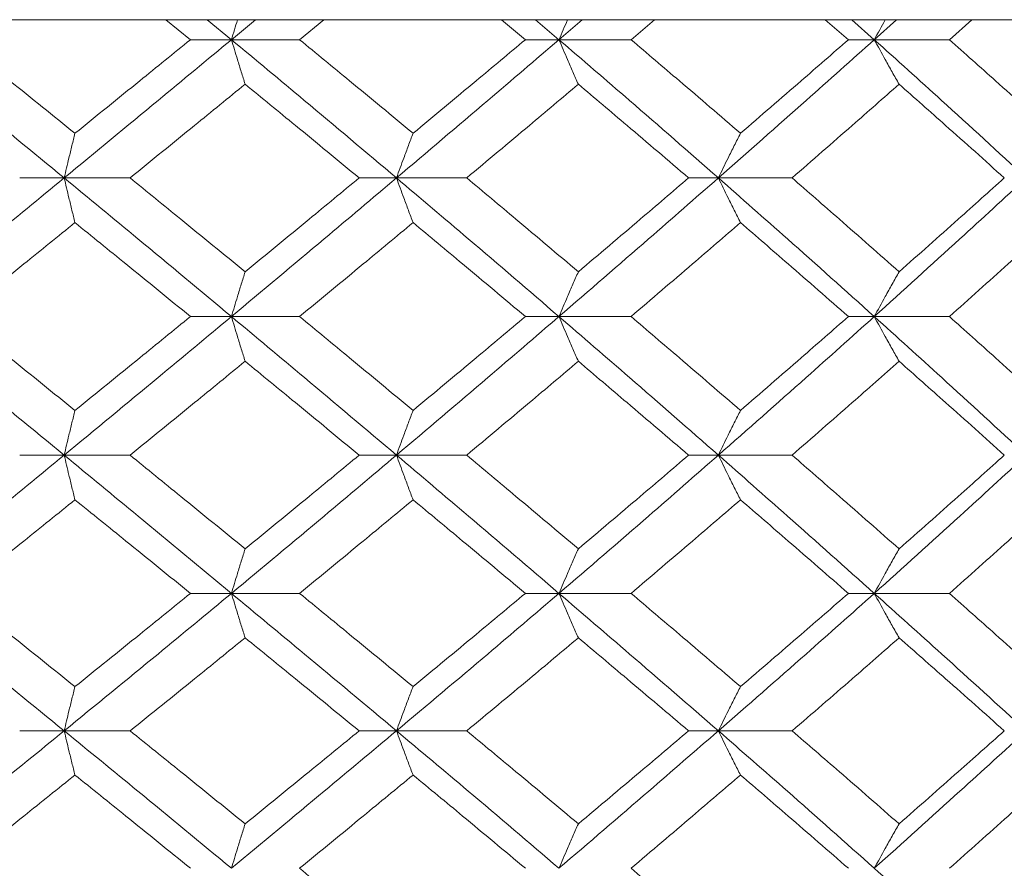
# Model space of a CAD drawing. Header units: inches. Extents: x -4.1 to 22.6, y -10.2 to 17.8.
# Tile 119 of 142: x 20.221 to 20.656, y -0.082 to 0.292. Entities that reach past the tile are written whole.
import ezdxf

# ---------------------------------------------------------------- set-up
doc = ezdxf.new("R2010")
doc.units = ezdxf.units.IN
doc.header["$MEASUREMENT"] = 0

msp = doc.modelspace()

# ---------------------------------------------------------------- linework, layer by layer
at = {"color": 7, "linetype": 'Continuous', "lineweight": 15}
for p, q in [((21.39299, 0.29188), (20.131, 0.29188)), ((20.29666, 0.28306), (20.28576, 0.29188)), ((20.31473, 0.28306), (20.30404, 0.29188)), ((20.31473, 0.28306), (20.32534, 0.29188)), ((20.34477, 0.28306), (20.35552, 0.29188)), ((20.44436, 0.28306), (20.43377, 0.29188)), ((20.45918, 0.28306), (20.44881, 0.29188)), ((20.45918, 0.28306), (20.46944, 0.29188)), ((20.49095, 0.28306), (20.50134, 0.29188)), ((20.58681, 0.28306), (20.57665, 0.29188)), ((20.59824, 0.28306), (20.5883, 0.29188)), ((20.59824, 0.28306), (20.60804, 0.29188)), ((20.63139, 0.28306), (20.64128, 0.29188)), ((20.31473, 0.28306), (20.29666, 0.28306)), ((20.31473, 0.28306), (20.34477, 0.28306)), ((20.45918, 0.28306), (20.44436, 0.28306)), ((20.45918, 0.28306), (20.49095, 0.28306)), ((20.59824, 0.28306), (20.58681, 0.28306)), ((20.59824, 0.28306), (20.63139, 0.28306)), ((20.24096, 0.2221), (20.22135, 0.2221)), ((20.24096, 0.2221), (20.27002, 0.2221)), ((20.38753, 0.2221), (20.37106, 0.2221)), ((20.38753, 0.2221), (20.41848, 0.2221)), ((20.52948, 0.2221), (20.51634, 0.2221)), ((20.52948, 0.2221), (20.56199, 0.2221)), ((20.31473, 0.16098), (20.29666, 0.16098)), ((20.31473, 0.16098), (20.34477, 0.16098)), ((20.45918, 0.16098), (20.44436, 0.16098)), ((20.45918, 0.16098), (20.49095, 0.16098)), ((20.59824, 0.16098), (20.58681, 0.16098)), ((20.59824, 0.16098), (20.63139, 0.16098)), ((20.24096, 0.09986), (20.22135, 0.09986)), ((20.24096, 0.09986), (20.27002, 0.09986)), ((20.38753, 0.09986), (20.37106, 0.09986)), ((20.38753, 0.09986), (20.41848, 0.09986)), ((20.52948, 0.09986), (20.51634, 0.09986)), ((20.52948, 0.09986), (20.56199, 0.09986)), ((20.31473, 0.0389), (20.29666, 0.0389)), ((20.31473, 0.0389), (20.34477, 0.0389)), ((20.45918, 0.0389), (20.44436, 0.0389)), ((20.45918, 0.0389), (20.49095, 0.0389)), ((20.59824, 0.0389), (20.58681, 0.0389)), ((20.59824, 0.0389), (20.63139, 0.0389)), ((20.24096, -0.02172), (20.22135, -0.02172)), ((20.24096, -0.02172), (20.27002, -0.02172)), ((20.38753, -0.02172), (20.37106, -0.02172)), ((20.38753, -0.02172), (20.41848, -0.02172)), ((20.52948, -0.02172), (20.51634, -0.02172)), ((20.52948, -0.02172), (20.56199, -0.02172))]:
    msp.add_line(p, q, dxfattribs=at)
for points, knots in [([(20.3174, 0.29188), (20.31739, 0.29185), (20.3165, 0.28894), (20.31561, 0.28599), (20.31473, 0.28306)], [0, 0, 0, 0, 0.010766, 1, 1, 1, 1]), ([(20.46297, 0.29188), (20.46296, 0.29185), (20.46169, 0.28894), (20.46043, 0.28599), (20.45918, 0.28306)], [0, 0, 0, 0, 0.010766, 1, 1, 1, 1]), ([(20.6031, 0.29188), (20.60308, 0.29185), (20.60145, 0.28894), (20.59984, 0.28599), (20.59824, 0.28306)], [0, 0, 0, 0, 0.010766, 1, 1, 1, 1]), ([(20.24096, 0.2221), (20.22709, 0.2335), (20.20235, 0.25384), (20.17741, 0.27414), (20.16645, 0.28306)], [0, 0, 0, 0, 0.560458, 1, 1, 1, 1]), ([(20.24572, 0.24179), (20.23617, 0.2495), (20.21912, 0.26327), (20.20198, 0.27702), (20.19444, 0.28306)], [0, 0, 0, 0, 0.560339, 1, 1, 1, 1]), ([(20.24096, 0.2221), (20.25479, 0.2335), (20.27947, 0.25384), (20.30396, 0.27414), (20.31473, 0.28306)], [0, 0, 0, 0, 0.560458, 1, 1, 1, 1]), ([(20.24572, 0.24179), (20.25526, 0.2495), (20.27228, 0.26327), (20.28921, 0.27702), (20.29666, 0.28306)], [0, 0, 0, 0, 0.560339, 1, 1, 1, 1]), ([(20.32076, 0.26343), (20.3202, 0.26523), (20.31907, 0.26884), (20.31705, 0.27537), (20.31561, 0.28014), (20.31473, 0.28306)], [0, 0, 0, 0, 0.279168, 0.558336, 1, 1, 1, 1]), ([(20.38753, 0.2221), (20.37401, 0.2335), (20.34988, 0.25384), (20.32546, 0.27414), (20.31473, 0.28306)], [0, 0, 0, 0, 0.560458, 1, 1, 1, 1]), ([(20.39483, 0.24179), (20.38552, 0.2495), (20.3689, 0.26327), (20.35214, 0.27702), (20.34477, 0.28306)], [0, 0, 0, 0, 0.560339, 1, 1, 1, 1]), ([(20.38753, 0.2221), (20.40099, 0.2335), (20.42502, 0.25384), (20.44875, 0.27414), (20.45918, 0.28306)], [0, 0, 0, 0, 0.5604576, 1, 1, 1, 1]), ([(20.39483, 0.24179), (20.40412, 0.2495), (20.42069, 0.26327), (20.43713, 0.27702), (20.44436, 0.28306)], [0, 0, 0, 0, 0.560339, 1, 1, 1, 1]), ([(20.46773, 0.26343), (20.46692, 0.26523), (20.46532, 0.26884), (20.46247, 0.27537), (20.46043, 0.28014), (20.45918, 0.28306)], [0, 0, 0, 0, 0.279168, 0.558336, 1, 1, 1, 1]), ([(20.52948, 0.2221), (20.51646, 0.2335), (20.49321, 0.25384), (20.46957, 0.27414), (20.45918, 0.28306)], [0, 0, 0, 0, 0.560458, 1, 1, 1, 1]), ([(20.53924, 0.24179), (20.53027, 0.2495), (20.51427, 0.26327), (20.49807, 0.27702), (20.49095, 0.28306)], [0, 0, 0, 0, 0.560339, 1, 1, 1, 1]), ([(20.52948, 0.2221), (20.54243, 0.2335), (20.56553, 0.25384), (20.58825, 0.27414), (20.59824, 0.28306)], [0, 0, 0, 0, 0.560458, 1, 1, 1, 1]), ([(20.53924, 0.24179), (20.54818, 0.2495), (20.56412, 0.26327), (20.57988, 0.27702), (20.58681, 0.28306)], [0, 0, 0, 0, 0.560339, 1, 1, 1, 1]), ([(20.60919, 0.26343), (20.60816, 0.26523), (20.60611, 0.26884), (20.60245, 0.27537), (20.59984, 0.28014), (20.59824, 0.28306)], [0, 0, 0, 0, 0.279168, 0.558336, 1, 1, 1, 1]), ([(20.66526, 0.2221), (20.65287, 0.2335), (20.63076, 0.25384), (20.60817, 0.27414), (20.59824, 0.28306)], [0, 0, 0, 0, 0.560458, 1, 1, 1, 1]), ([(20.67738, 0.24179), (20.66885, 0.2495), (20.65363, 0.26327), (20.63818, 0.27702), (20.63139, 0.28306)], [0, 0, 0, 0, 0.560339, 1, 1, 1, 1]), ([(20.27002, 0.2221), (20.27952, 0.22983), (20.29648, 0.24361), (20.31335, 0.25737), (20.32076, 0.26343)], [0, 0, 0, 0, 0.560274, 1, 1, 1, 1]), ([(20.37106, 0.2221), (20.3617, 0.22983), (20.345, 0.24361), (20.32817, 0.25737), (20.32076, 0.26343)], [0, 0, 0, 0, 0.5602736, 1, 1, 1, 1]), ([(20.41848, 0.2221), (20.42772, 0.22983), (20.4442, 0.24361), (20.46054, 0.25737), (20.46773, 0.26343)], [0, 0, 0, 0, 0.560274, 1, 1, 1, 1]), ([(20.51634, 0.2221), (20.50731, 0.22983), (20.49119, 0.24361), (20.47489, 0.25737), (20.46773, 0.26343)], [0, 0, 0, 0, 0.560274, 1, 1, 1, 1]), ([(20.56199, 0.2221), (20.57085, 0.22983), (20.58667, 0.24361), (20.60231, 0.25737), (20.60919, 0.26343)], [0, 0, 0, 0, 0.560274, 1, 1, 1, 1]), ([(20.65559, 0.2221), (20.64698, 0.22983), (20.63162, 0.24361), (20.61604, 0.25737), (20.60919, 0.26343)], [0, 0, 0, 0, 0.560274, 1, 1, 1, 1]), ([(20.24572, 0.24179), (20.24528, 0.23999), (20.24439, 0.23637), (20.2428, 0.22983), (20.24166, 0.22504), (20.24096, 0.2221)], [0, 0, 0, 0, 0.27887, 0.557739, 1, 1, 1, 1]), ([(20.39483, 0.24179), (20.39415, 0.23999), (20.39278, 0.23637), (20.39034, 0.22983), (20.3886, 0.22504), (20.38753, 0.2221)], [0, 0, 0, 0, 0.2788696, 0.5577393, 1, 1, 1, 1]), ([(20.53924, 0.24179), (20.53833, 0.23999), (20.5365, 0.23637), (20.53324, 0.22983), (20.53091, 0.22504), (20.52948, 0.2221)], [0, 0, 0, 0, 0.27887, 0.557739, 1, 1, 1, 1]), ([(20.16645, 0.16098), (20.1804, 0.1724), (20.20531, 0.19278), (20.23007, 0.21315), (20.24096, 0.2221)], [0, 0, 0, 0, 0.560155, 1, 1, 1, 1]), ([(20.24572, 0.2024), (20.24528, 0.20421), (20.24439, 0.20782), (20.2428, 0.21437), (20.24166, 0.21916), (20.24096, 0.2221)], [0, 0, 0, 0, 0.278775, 0.557551, 1, 1, 1, 1]), ([(20.31473, 0.16098), (20.30101, 0.1724), (20.27653, 0.19278), (20.25183, 0.21315), (20.24096, 0.2221)], [0, 0, 0, 0, 0.560155, 1, 1, 1, 1]), ([(20.32076, 0.1807), (20.31132, 0.18844), (20.29446, 0.20224), (20.27749, 0.21604), (20.27002, 0.2221)], [0, 0, 0, 0, 0.5601361, 1, 1, 1, 1]), ([(20.31473, 0.16098), (20.32839, 0.1724), (20.35278, 0.19278), (20.37692, 0.21315), (20.38753, 0.2221)], [0, 0, 0, 0, 0.560155, 1, 1, 1, 1]), ([(20.32076, 0.1807), (20.33019, 0.18844), (20.34701, 0.20224), (20.36371, 0.21604), (20.37106, 0.2221)], [0, 0, 0, 0, 0.560136, 1, 1, 1, 1]), ([(20.39483, 0.2024), (20.39415, 0.20421), (20.39278, 0.20782), (20.39034, 0.21437), (20.3886, 0.21916), (20.38753, 0.2221)], [0, 0, 0, 0, 0.278775, 0.557551, 1, 1, 1, 1]), ([(20.45918, 0.16098), (20.44589, 0.1724), (20.42216, 0.19278), (20.39811, 0.21315), (20.38753, 0.2221)], [0, 0, 0, 0, 0.560155, 1, 1, 1, 1]), ([(20.46773, 0.1807), (20.45857, 0.18844), (20.44223, 0.20224), (20.42574, 0.21604), (20.41848, 0.2221)], [0, 0, 0, 0, 0.560136, 1, 1, 1, 1]), ([(20.45918, 0.16098), (20.47241, 0.1724), (20.49601, 0.19278), (20.51926, 0.21315), (20.52948, 0.2221)], [0, 0, 0, 0, 0.560155, 1, 1, 1, 1]), ([(20.46773, 0.1807), (20.47685, 0.18844), (20.49313, 0.20224), (20.50925, 0.21604), (20.51634, 0.2221)], [0, 0, 0, 0, 0.560136, 1, 1, 1, 1]), ([(20.53924, 0.2024), (20.53833, 0.20421), (20.5365, 0.20782), (20.53324, 0.21437), (20.53091, 0.21916), (20.52948, 0.2221)], [0, 0, 0, 0, 0.2787754, 0.5575509, 1, 1, 1, 1]), ([(20.59824, 0.16098), (20.58552, 0.1724), (20.5628, 0.19278), (20.53966, 0.21315), (20.52948, 0.2221)], [0, 0, 0, 0, 0.560155, 1, 1, 1, 1]), ([(20.60919, 0.1807), (20.60043, 0.18844), (20.58479, 0.20224), (20.56895, 0.21604), (20.56199, 0.2221)], [0, 0, 0, 0, 0.560136, 1, 1, 1, 1]), ([(20.59824, 0.16098), (20.61088, 0.1724), (20.63343, 0.19278), (20.65554, 0.21315), (20.66526, 0.2221)], [0, 0, 0, 0, 0.560155, 1, 1, 1, 1]), ([(20.60919, 0.1807), (20.61791, 0.18844), (20.63347, 0.20224), (20.64883, 0.21604), (20.65559, 0.2221)], [0, 0, 0, 0, 0.560136, 1, 1, 1, 1]), ([(20.19444, 0.16098), (20.20403, 0.16871), (20.22117, 0.18252), (20.23822, 0.19633), (20.24572, 0.2024)], [0, 0, 0, 0, 0.560071, 1, 1, 1, 1]), ([(20.29666, 0.16098), (20.28717, 0.16871), (20.27024, 0.18252), (20.25322, 0.19633), (20.24572, 0.2024)], [0, 0, 0, 0, 0.560071, 1, 1, 1, 1]), ([(20.34477, 0.16098), (20.35415, 0.16871), (20.3709, 0.18252), (20.38752, 0.19633), (20.39483, 0.2024)], [0, 0, 0, 0, 0.560071, 1, 1, 1, 1]), ([(20.44436, 0.16098), (20.43515, 0.16871), (20.41871, 0.18252), (20.40213, 0.19633), (20.39483, 0.2024)], [0, 0, 0, 0, 0.560071, 1, 1, 1, 1]), ([(20.49095, 0.16098), (20.50001, 0.16871), (20.51619, 0.18252), (20.5322, 0.19633), (20.53924, 0.2024)], [0, 0, 0, 0, 0.560071, 1, 1, 1, 1]), ([(20.58681, 0.16098), (20.57798, 0.16871), (20.56222, 0.18252), (20.54626, 0.19633), (20.53924, 0.2024)], [0, 0, 0, 0, 0.5600706, 1, 1, 1, 1]), ([(20.63139, 0.16098), (20.64003, 0.16871), (20.65546, 0.18252), (20.67068, 0.19633), (20.67738, 0.2024)], [0, 0, 0, 0, 0.560071, 1, 1, 1, 1]), ([(20.32076, 0.1807), (20.3202, 0.1789), (20.31907, 0.17528), (20.31705, 0.16872), (20.31561, 0.16392), (20.31473, 0.16098)], [0, 0, 0, 0, 0.278676, 0.557352, 1, 1, 1, 1]), ([(20.46773, 0.1807), (20.46693, 0.1789), (20.46533, 0.17528), (20.46247, 0.16872), (20.46043, 0.16392), (20.45918, 0.16098)], [0, 0, 0, 0, 0.278676, 0.557352, 1, 1, 1, 1]), ([(20.60919, 0.1807), (20.60817, 0.1789), (20.60612, 0.17528), (20.60246, 0.16872), (20.59984, 0.16392), (20.59824, 0.16098)], [0, 0, 0, 0, 0.278676, 0.557352, 1, 1, 1, 1]), ([(20.24096, 0.09986), (20.2271, 0.11126), (20.20233, 0.13163), (20.17742, 0.15201), (20.16645, 0.16098)], [0, 0, 0, 0, 0.559853, 1, 1, 1, 1]), ([(20.24572, 0.11956), (20.23617, 0.12729), (20.21911, 0.1411), (20.20198, 0.1549), (20.19444, 0.16098)], [0, 0, 0, 0, 0.559933, 1, 1, 1, 1]), ([(20.24096, 0.09986), (20.25479, 0.11126), (20.27948, 0.13163), (20.30395, 0.15201), (20.31473, 0.16098)], [0, 0, 0, 0, 0.559853, 1, 1, 1, 1]), ([(20.24572, 0.11956), (20.25526, 0.12729), (20.27228, 0.1411), (20.28921, 0.1549), (20.29666, 0.16098)], [0, 0, 0, 0, 0.559933, 1, 1, 1, 1]), ([(20.32076, 0.14126), (20.3202, 0.14307), (20.31907, 0.14668), (20.31705, 0.15324), (20.31561, 0.15804), (20.31473, 0.16098)], [0, 0, 0, 0, 0.278676, 0.557352, 1, 1, 1, 1]), ([(20.38753, 0.09986), (20.37401, 0.11126), (20.34987, 0.13163), (20.32547, 0.15201), (20.31473, 0.16098)], [0, 0, 0, 0, 0.559853, 1, 1, 1, 1]), ([(20.39483, 0.11956), (20.38552, 0.12729), (20.36889, 0.1411), (20.35214, 0.1549), (20.34477, 0.16098)], [0, 0, 0, 0, 0.559933, 1, 1, 1, 1]), ([(20.38753, 0.09986), (20.40099, 0.11126), (20.42503, 0.13163), (20.44875, 0.15201), (20.45918, 0.16098)], [0, 0, 0, 0, 0.559853, 1, 1, 1, 1]), ([(20.39483, 0.11956), (20.40411, 0.12729), (20.42069, 0.1411), (20.43712, 0.1549), (20.44436, 0.16098)], [0, 0, 0, 0, 0.559933, 1, 1, 1, 1]), ([(20.46773, 0.14126), (20.46693, 0.14307), (20.46533, 0.14668), (20.46247, 0.15324), (20.46043, 0.15804), (20.45918, 0.16098)], [0, 0, 0, 0, 0.278676, 0.557352, 1, 1, 1, 1]), ([(20.52948, 0.09986), (20.51646, 0.11126), (20.49319, 0.13163), (20.46958, 0.15201), (20.45918, 0.16098)], [0, 0, 0, 0, 0.559853, 1, 1, 1, 1]), ([(20.53924, 0.11956), (20.53028, 0.12729), (20.51426, 0.1411), (20.49808, 0.1549), (20.49095, 0.16098)], [0, 0, 0, 0, 0.559933, 1, 1, 1, 1]), ([(20.52948, 0.09986), (20.54243, 0.11126), (20.56555, 0.13163), (20.58825, 0.15201), (20.59824, 0.16098)], [0, 0, 0, 0, 0.559853, 1, 1, 1, 1]), ([(20.53924, 0.11956), (20.54817, 0.12729), (20.56412, 0.1411), (20.57988, 0.1549), (20.58681, 0.16098)], [0, 0, 0, 0, 0.559933, 1, 1, 1, 1]), ([(20.60919, 0.14126), (20.60817, 0.14307), (20.60612, 0.14668), (20.60246, 0.15324), (20.59984, 0.15804), (20.59824, 0.16098)], [0, 0, 0, 0, 0.278676, 0.557352, 1, 1, 1, 1]), ([(20.66526, 0.09986), (20.65288, 0.11126), (20.63075, 0.13163), (20.60818, 0.15201), (20.59824, 0.16098)], [0, 0, 0, 0, 0.559853, 1, 1, 1, 1]), ([(20.67738, 0.11956), (20.66885, 0.12729), (20.65362, 0.1411), (20.63818, 0.1549), (20.63139, 0.16098)], [0, 0, 0, 0, 0.559933, 1, 1, 1, 1]), ([(20.27002, 0.09986), (20.27952, 0.10758), (20.29649, 0.12138), (20.31334, 0.13518), (20.32076, 0.14126)], [0, 0, 0, 0, 0.559868, 1, 1, 1, 1]), ([(20.37106, 0.09986), (20.3617, 0.10758), (20.34499, 0.12138), (20.32817, 0.13518), (20.32076, 0.14126)], [0, 0, 0, 0, 0.559868, 1, 1, 1, 1]), ([(20.41848, 0.09986), (20.42771, 0.10758), (20.4442, 0.12138), (20.46054, 0.13518), (20.46773, 0.14126)], [0, 0, 0, 0, 0.559868, 1, 1, 1, 1]), ([(20.51634, 0.09986), (20.50731, 0.10758), (20.49118, 0.12138), (20.47489, 0.13518), (20.46773, 0.14126)], [0, 0, 0, 0, 0.5598675, 1, 1, 1, 1]), ([(20.56199, 0.09986), (20.57085, 0.10758), (20.58668, 0.12138), (20.60231, 0.13518), (20.60919, 0.14126)], [0, 0, 0, 0, 0.559868, 1, 1, 1, 1]), ([(20.65559, 0.09986), (20.64698, 0.10758), (20.63162, 0.12138), (20.61605, 0.13518), (20.60919, 0.14126)], [0, 0, 0, 0, 0.559868, 1, 1, 1, 1]), ([(20.24572, 0.11956), (20.24528, 0.11775), (20.24439, 0.11414), (20.2428, 0.10759), (20.24166, 0.1028), (20.24096, 0.09986)], [0, 0, 0, 0, 0.2787754, 0.5575509, 1, 1, 1, 1]), ([(20.39483, 0.11956), (20.39415, 0.11775), (20.39278, 0.11414), (20.39034, 0.10759), (20.3886, 0.1028), (20.38753, 0.09986)], [0, 0, 0, 0, 0.278775, 0.557551, 1, 1, 1, 1]), ([(20.53924, 0.11956), (20.53833, 0.11775), (20.5365, 0.11414), (20.53324, 0.10759), (20.53091, 0.1028), (20.52948, 0.09986)], [0, 0, 0, 0, 0.2787754, 0.5575509, 1, 1, 1, 1]), ([(20.16645, 0.0389), (20.1804, 0.05026), (20.20533, 0.07056), (20.23007, 0.0909), (20.24096, 0.09986)], [0, 0, 0, 0, 0.5595503, 1, 1, 1, 1]), ([(20.24572, 0.08017), (20.24528, 0.08198), (20.24439, 0.08559), (20.2428, 0.09213), (20.24166, 0.09692), (20.24096, 0.09986)], [0, 0, 0, 0, 0.27887, 0.557739, 1, 1, 1, 1]), ([(20.31473, 0.0389), (20.30102, 0.05026), (20.27652, 0.07056), (20.25183, 0.0909), (20.24096, 0.09986)], [0, 0, 0, 0, 0.5595503, 1, 1, 1, 1]), ([(20.32076, 0.05853), (20.31132, 0.06624), (20.29445, 0.08001), (20.27749, 0.09379), (20.27002, 0.09986)], [0, 0, 0, 0, 0.55973, 1, 1, 1, 1]), ([(20.31473, 0.0389), (20.32838, 0.05026), (20.35279, 0.07056), (20.37691, 0.0909), (20.38753, 0.09986)], [0, 0, 0, 0, 0.55955, 1, 1, 1, 1]), ([(20.32076, 0.05853), (20.33018, 0.06624), (20.34701, 0.08001), (20.36371, 0.09379), (20.37106, 0.09986)], [0, 0, 0, 0, 0.55973, 1, 1, 1, 1]), ([(20.39483, 0.08017), (20.39415, 0.08198), (20.39278, 0.08559), (20.39034, 0.09213), (20.3886, 0.09692), (20.38753, 0.09986)], [0, 0, 0, 0, 0.2788696, 0.5577393, 1, 1, 1, 1]), ([(20.45918, 0.0389), (20.4459, 0.05026), (20.42215, 0.07056), (20.39812, 0.0909), (20.38753, 0.09986)], [0, 0, 0, 0, 0.55955, 1, 1, 1, 1]), ([(20.46773, 0.05853), (20.45857, 0.06624), (20.44223, 0.08001), (20.42574, 0.09379), (20.41848, 0.09986)], [0, 0, 0, 0, 0.55973, 1, 1, 1, 1]), ([(20.45918, 0.0389), (20.4724, 0.05026), (20.49602, 0.07056), (20.51925, 0.0909), (20.52948, 0.09986)], [0, 0, 0, 0, 0.55955, 1, 1, 1, 1]), ([(20.46773, 0.05853), (20.47684, 0.06624), (20.49313, 0.08001), (20.50924, 0.09379), (20.51634, 0.09986)], [0, 0, 0, 0, 0.55973, 1, 1, 1, 1]), ([(20.53924, 0.08017), (20.53833, 0.08198), (20.5365, 0.08559), (20.53324, 0.09213), (20.53091, 0.09692), (20.52948, 0.09986)], [0, 0, 0, 0, 0.27887, 0.557739, 1, 1, 1, 1]), ([(20.59824, 0.0389), (20.58552, 0.05026), (20.56278, 0.07056), (20.53967, 0.0909), (20.52948, 0.09986)], [0, 0, 0, 0, 0.55955, 1, 1, 1, 1]), ([(20.60919, 0.05853), (20.60043, 0.06624), (20.58479, 0.08001), (20.56896, 0.09379), (20.56199, 0.09986)], [0, 0, 0, 0, 0.55973, 1, 1, 1, 1]), ([(20.59824, 0.0389), (20.61087, 0.05026), (20.63345, 0.07056), (20.65554, 0.0909), (20.66526, 0.09986)], [0, 0, 0, 0, 0.55955, 1, 1, 1, 1]), ([(20.60919, 0.05853), (20.61791, 0.06624), (20.63348, 0.08001), (20.64883, 0.09379), (20.65559, 0.09986)], [0, 0, 0, 0, 0.55973, 1, 1, 1, 1]), ([(20.19444, 0.0389), (20.20403, 0.0466), (20.22117, 0.06034), (20.23822, 0.07411), (20.24572, 0.08017)], [0, 0, 0, 0, 0.559665, 1, 1, 1, 1]), ([(20.29666, 0.0389), (20.28718, 0.0466), (20.27024, 0.06034), (20.25322, 0.07411), (20.24572, 0.08017)], [0, 0, 0, 0, 0.559665, 1, 1, 1, 1]), ([(20.34477, 0.0389), (20.35415, 0.0466), (20.3709, 0.06034), (20.38752, 0.07411), (20.39483, 0.08017)], [0, 0, 0, 0, 0.559665, 1, 1, 1, 1]), ([(20.44436, 0.0389), (20.43515, 0.0466), (20.4187, 0.06034), (20.40213, 0.07411), (20.39483, 0.08017)], [0, 0, 0, 0, 0.559665, 1, 1, 1, 1]), ([(20.49095, 0.0389), (20.50001, 0.0466), (20.5162, 0.06034), (20.5322, 0.07411), (20.53924, 0.08017)], [0, 0, 0, 0, 0.559665, 1, 1, 1, 1]), ([(20.58681, 0.0389), (20.57799, 0.0466), (20.56221, 0.06034), (20.54627, 0.07411), (20.53924, 0.08017)], [0, 0, 0, 0, 0.559665, 1, 1, 1, 1]), ([(20.63139, 0.0389), (20.64003, 0.0466), (20.65547, 0.06034), (20.67068, 0.07411), (20.67738, 0.08017)], [0, 0, 0, 0, 0.559665, 1, 1, 1, 1]), ([(20.32076, 0.05853), (20.3202, 0.05673), (20.31907, 0.05312), (20.31705, 0.0466), (20.31561, 0.04182), (20.31473, 0.0389)], [0, 0, 0, 0, 0.2791678, 0.5583356, 1, 1, 1, 1]), ([(20.46773, 0.05853), (20.46692, 0.05673), (20.46532, 0.05312), (20.46247, 0.0466), (20.46043, 0.04182), (20.45918, 0.0389)], [0, 0, 0, 0, 0.279168, 0.558336, 1, 1, 1, 1]), ([(20.60919, 0.05853), (20.60816, 0.05673), (20.60611, 0.05312), (20.60245, 0.0466), (20.59984, 0.04182), (20.59824, 0.0389)], [0, 0, 0, 0, 0.279168, 0.558336, 1, 1, 1, 1]), ([(20.24096, -0.02172), (20.2271, -0.01044), (20.20232, 0.00974), (20.17742, 0.02998), (20.16645, 0.0389)], [0, 0, 0, 0, 0.559248, 1, 1, 1, 1]), ([(20.24572, -0.00221), (20.23617, 0.00545), (20.21911, 0.01914), (20.20198, 0.03286), (20.19444, 0.0389)], [0, 0, 0, 0, 0.559527, 1, 1, 1, 1]), ([(20.24096, -0.02172), (20.25478, -0.01044), (20.2795, 0.00974), (20.30395, 0.02998), (20.31473, 0.0389)], [0, 0, 0, 0, 0.559248, 1, 1, 1, 1]), ([(20.24572, -0.00221), (20.25526, 0.00545), (20.27229, 0.01914), (20.28921, 0.03286), (20.29666, 0.0389)], [0, 0, 0, 0, 0.559527, 1, 1, 1, 1]), ([(20.32076, 0.0193), (20.3202, 0.0211), (20.31906, 0.0247), (20.31705, 0.03122), (20.31561, 0.03598), (20.31473, 0.0389)], [0, 0, 0, 0, 0.279356, 0.558712, 1, 1, 1, 1]), ([(20.38753, -0.02172), (20.37402, -0.01044), (20.34985, 0.00974), (20.32547, 0.02998), (20.31473, 0.0389)], [0, 0, 0, 0, 0.559248, 1, 1, 1, 1]), ([(20.39483, -0.00221), (20.38552, 0.00545), (20.36889, 0.01914), (20.35214, 0.03286), (20.34477, 0.0389)], [0, 0, 0, 0, 0.5595273, 1, 1, 1, 1]), ([(20.38753, -0.02172), (20.40099, -0.01044), (20.42504, 0.00974), (20.44874, 0.02998), (20.45918, 0.0389)], [0, 0, 0, 0, 0.559248, 1, 1, 1, 1]), ([(20.39483, -0.00221), (20.40411, 0.00545), (20.4207, 0.01914), (20.43712, 0.03286), (20.44436, 0.0389)], [0, 0, 0, 0, 0.559527, 1, 1, 1, 1]), ([(20.46773, 0.0193), (20.46692, 0.0211), (20.46532, 0.0247), (20.46247, 0.03122), (20.46043, 0.03598), (20.45918, 0.0389)], [0, 0, 0, 0, 0.279356, 0.558712, 1, 1, 1, 1]), ([(20.52948, -0.02172), (20.51646, -0.01044), (20.49318, 0.00974), (20.46958, 0.02998), (20.45918, 0.0389)], [0, 0, 0, 0, 0.559248, 1, 1, 1, 1]), ([(20.53924, -0.00221), (20.53028, 0.00545), (20.51425, 0.01914), (20.49808, 0.03286), (20.49095, 0.0389)], [0, 0, 0, 0, 0.5595273, 1, 1, 1, 1]), ([(20.52948, -0.02172), (20.54242, -0.01044), (20.56556, 0.00974), (20.58824, 0.02998), (20.59824, 0.0389)], [0, 0, 0, 0, 0.559248, 1, 1, 1, 1]), ([(20.53924, -0.00221), (20.54817, 0.00545), (20.56413, 0.01914), (20.57988, 0.03286), (20.58681, 0.0389)], [0, 0, 0, 0, 0.559527, 1, 1, 1, 1]), ([(20.60919, 0.0193), (20.60816, 0.0211), (20.60611, 0.0247), (20.60245, 0.03122), (20.59984, 0.03598), (20.59824, 0.0389)], [0, 0, 0, 0, 0.279356, 0.558712, 1, 1, 1, 1]), ([(20.66526, -0.02172), (20.65288, -0.01044), (20.63074, 0.00974), (20.60818, 0.02998), (20.59824, 0.0389)], [0, 0, 0, 0, 0.559248, 1, 1, 1, 1]), ([(20.67738, -0.00221), (20.66885, 0.00545), (20.65362, 0.01914), (20.63818, 0.03286), (20.63139, 0.0389)], [0, 0, 0, 0, 0.559527, 1, 1, 1, 1]), ([(20.27002, -0.02172), (20.27952, -0.01408), (20.29649, -0.00042), (20.31334, 0.01327), (20.32076, 0.0193)], [0, 0, 0, 0, 0.559462, 1, 1, 1, 1]), ([(20.37106, -0.02172), (20.36171, -0.01408), (20.34499, -0.00042), (20.32817, 0.01327), (20.32076, 0.0193)], [0, 0, 0, 0, 0.559462, 1, 1, 1, 1]), ([(20.41848, -0.02172), (20.42771, -0.01408), (20.44421, -0.00042), (20.46053, 0.01327), (20.46773, 0.0193)], [0, 0, 0, 0, 0.559462, 1, 1, 1, 1]), ([(20.51634, -0.02172), (20.50731, -0.01408), (20.49117, -0.00042), (20.4749, 0.01327), (20.46773, 0.0193)], [0, 0, 0, 0, 0.559462, 1, 1, 1, 1]), ([(20.56199, -0.02172), (20.57085, -0.01408), (20.58669, -0.00042), (20.60231, 0.01327), (20.60919, 0.0193)], [0, 0, 0, 0, 0.559462, 1, 1, 1, 1]), ([(20.65559, -0.02172), (20.64699, -0.01408), (20.63161, -0.00042), (20.61605, 0.01327), (20.60919, 0.0193)], [0, 0, 0, 0, 0.559462, 1, 1, 1, 1]), ([(20.24572, -0.00221), (20.24528, -0.00401), (20.24438, -0.0076), (20.24279, -0.01409), (20.24166, -0.01882), (20.24096, -0.02172)], [0, 0, 0, 0, 0.279852, 0.559705, 1, 1, 1, 1]), ([(20.39483, -0.00221), (20.39415, -0.00401), (20.39277, -0.0076), (20.39034, -0.01409), (20.3886, -0.01882), (20.38753, -0.02172)], [0, 0, 0, 0, 0.279852, 0.559705, 1, 1, 1, 1]), ([(20.53924, -0.00221), (20.53833, -0.00401), (20.53649, -0.0076), (20.53323, -0.01409), (20.53091, -0.01882), (20.52948, -0.02172)], [0, 0, 0, 0, 0.279852, 0.559705, 1, 1, 1, 1]), ([(20.16645, -0.08234), (20.18041, -0.07099), (20.2053, -0.05075), (20.23008, -0.03058), (20.24096, -0.02172)], [0, 0, 0, 0, 0.560759, 1, 1, 1, 1]), ([(20.24572, -0.04123), (20.24528, -0.03943), (20.24438, -0.03583), (20.24279, -0.02935), (20.24166, -0.02461), (20.24096, -0.02172)], [0, 0, 0, 0, 0.2798524, 0.5597049, 1, 1, 1, 1]), ([(20.31473, -0.08234), (20.30101, -0.07099), (20.27655, -0.05075), (20.25182, -0.03058), (20.24096, -0.02172)], [0, 0, 0, 0, 0.560759, 1, 1, 1, 1]), ([(20.32076, -0.06274), (20.31132, -0.05507), (20.29446, -0.04138), (20.27748, -0.02772), (20.27002, -0.02172)], [0, 0, 0, 0, 0.560541, 1, 1, 1, 1]), ([(20.31473, -0.08234), (20.32839, -0.07099), (20.35276, -0.05075), (20.37692, -0.03058), (20.38753, -0.02172)], [0, 0, 0, 0, 0.560759, 1, 1, 1, 1]), ([(20.32076, -0.06274), (20.33019, -0.05507), (20.347, -0.04138), (20.36372, -0.02772), (20.37106, -0.02172)], [0, 0, 0, 0, 0.5605414, 1, 1, 1, 1]), ([(20.39483, -0.04123), (20.39415, -0.03943), (20.39277, -0.03583), (20.39034, -0.02935), (20.3886, -0.02461), (20.38753, -0.02172)], [0, 0, 0, 0, 0.279852, 0.559705, 1, 1, 1, 1]), ([(20.45918, -0.08234), (20.44589, -0.07099), (20.42218, -0.05075), (20.39811, -0.03058), (20.38753, -0.02172)], [0, 0, 0, 0, 0.5607593, 1, 1, 1, 1]), ([(20.46773, -0.06274), (20.45857, -0.05507), (20.44224, -0.04138), (20.42573, -0.02772), (20.41848, -0.02172)], [0, 0, 0, 0, 0.560541, 1, 1, 1, 1]), ([(20.45918, -0.08234), (20.47241, -0.07099), (20.49599, -0.05075), (20.51926, -0.03058), (20.52948, -0.02172)], [0, 0, 0, 0, 0.560759, 1, 1, 1, 1]), ([(20.46773, -0.06274), (20.47685, -0.05507), (20.49312, -0.04138), (20.50925, -0.02772), (20.51634, -0.02172)], [0, 0, 0, 0, 0.5605414, 1, 1, 1, 1]), ([(20.53924, -0.04123), (20.53833, -0.03943), (20.53649, -0.03583), (20.53323, -0.02935), (20.53091, -0.02461), (20.52948, -0.02172)], [0, 0, 0, 0, 0.279852, 0.559705, 1, 1, 1, 1]), ([(20.59824, -0.08234), (20.58551, -0.07099), (20.56281, -0.05075), (20.53966, -0.03058), (20.52948, -0.02172)], [0, 0, 0, 0, 0.560759, 1, 1, 1, 1]), ([(20.60919, -0.06274), (20.60043, -0.05507), (20.5848, -0.04138), (20.56895, -0.02772), (20.56199, -0.02172)], [0, 0, 0, 0, 0.560541, 1, 1, 1, 1]), ([(20.59824, -0.08234), (20.61088, -0.07099), (20.63342, -0.05075), (20.65555, -0.03058), (20.66526, -0.02172)], [0, 0, 0, 0, 0.560759, 1, 1, 1, 1]), ([(20.60919, -0.06274), (20.61791, -0.05507), (20.63347, -0.04138), (20.64883, -0.02772), (20.65559, -0.02172)], [0, 0, 0, 0, 0.560541, 1, 1, 1, 1]), ([(20.19444, -0.08234), (20.20404, -0.07465), (20.22116, -0.06093), (20.23822, -0.04724), (20.24572, -0.04123)], [0, 0, 0, 0, 0.560476, 1, 1, 1, 1]), ([(20.29666, -0.08234), (20.28717, -0.07465), (20.27025, -0.06093), (20.25321, -0.04724), (20.24572, -0.04123)], [0, 0, 0, 0, 0.560476, 1, 1, 1, 1]), ([(20.34477, -0.08234), (20.35415, -0.07465), (20.37089, -0.06093), (20.38752, -0.04724), (20.39483, -0.04123)], [0, 0, 0, 0, 0.5604762, 1, 1, 1, 1]), ([(20.44436, -0.08234), (20.43515, -0.07465), (20.41872, -0.06093), (20.40213, -0.04724), (20.39483, -0.04123)], [0, 0, 0, 0, 0.560476, 1, 1, 1, 1]), ([(20.49095, -0.08234), (20.50002, -0.07465), (20.51619, -0.06093), (20.5322, -0.04724), (20.53924, -0.04123)], [0, 0, 0, 0, 0.560476, 1, 1, 1, 1]), ([(20.58681, -0.08234), (20.57798, -0.07465), (20.56223, -0.06093), (20.54626, -0.04724), (20.53924, -0.04123)], [0, 0, 0, 0, 0.5604762, 1, 1, 1, 1]), ([(20.63139, -0.08234), (20.64003, -0.07465), (20.65546, -0.06093), (20.67068, -0.04724), (20.67738, -0.04123)], [0, 0, 0, 0, 0.5604762, 1, 1, 1, 1]), ([(20.32076, -0.06274), (20.3202, -0.06454), (20.31906, -0.06814), (20.31705, -0.07466), (20.31561, -0.07942), (20.31473, -0.08234)], [0, 0, 0, 0, 0.279356, 0.558712, 1, 1, 1, 1]), ([(20.46773, -0.06274), (20.46692, -0.06454), (20.46532, -0.06814), (20.46247, -0.07466), (20.46043, -0.07942), (20.45918, -0.08234)], [0, 0, 0, 0, 0.279356, 0.558712, 1, 1, 1, 1]), ([(20.60919, -0.06274), (20.60816, -0.06454), (20.60611, -0.06814), (20.60245, -0.07466), (20.59984, -0.07942), (20.59824, -0.08234)], [0, 0, 0, 0, 0.279356, 0.5587121, 1, 1, 1, 1]), ([(20.39483, -0.12361), (20.38552, -0.1159), (20.3689, -0.10213), (20.35214, -0.08838), (20.34477, -0.08234)], [0, 0, 0, 0, 0.560339, 1, 1, 1, 1]), ([(20.53924, -0.12361), (20.53027, -0.1159), (20.51427, -0.10213), (20.49807, -0.08838), (20.49095, -0.08234)], [0, 0, 0, 0, 0.560339, 1, 1, 1, 1]), ([(20.66526, -0.1433), (20.65287, -0.1319), (20.63076, -0.11156), (20.60817, -0.09126), (20.59824, -0.08234)], [0, 0, 0, 0, 0.560458, 1, 1, 1, 1])]:
    msp.add_open_spline(points, degree=3, knots=knots, dxfattribs=at)

doc.saveas('drawing.dxf')
